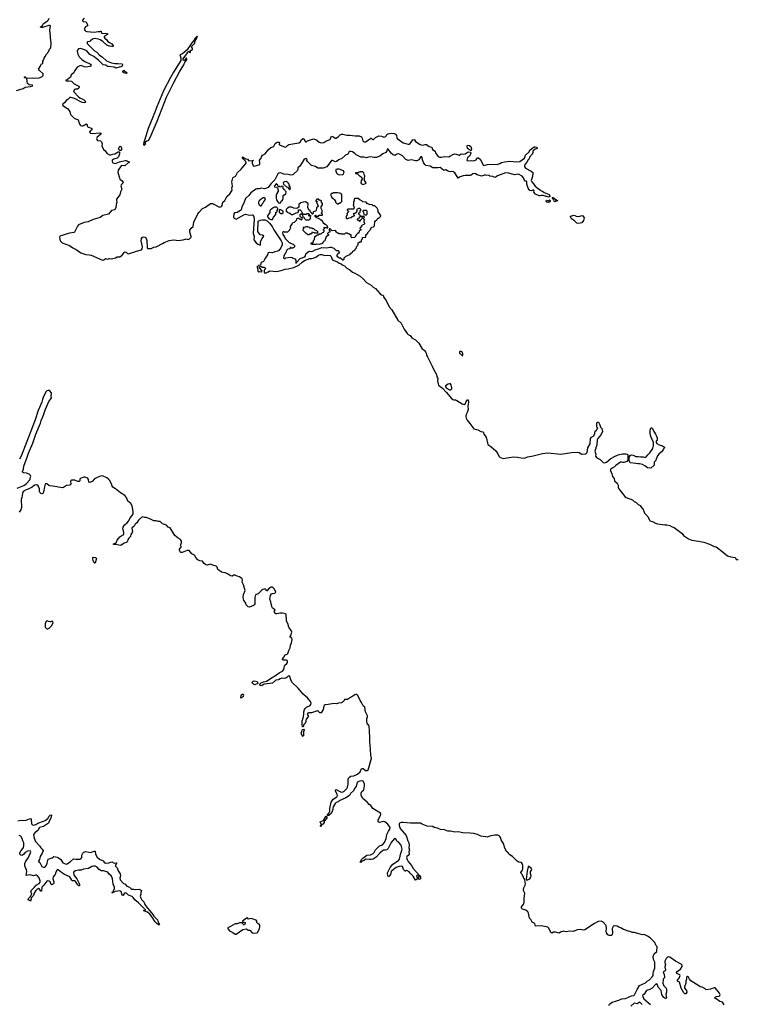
# Model space of a CAD drawing. Extents: x 2710666 to 2828562, y 857017 to 964538.
# Tile 76 of 138: x 2749575 to 2764137, y 883657 to 903647. Entities that reach past the tile are written whole.
import ezdxf

# ---------------------------------------------------------------- set-up
doc = ezdxf.new("R2010")
doc.units = 0

msp = doc.modelspace()

# ---------------------------------------------------------------- linework, layer by layer
at = {"layer": '0CON05XD'}
for points in [[(2749509, 902211), (2749645, 902252), (2749685, 902274), (2749795, 902289), (2749840, 902305), (2749836, 902316), (2749766, 902326), (2749734, 902354), (2749726, 902376), (2749728, 902415), (2749717, 902447), (2749710, 902460), (2749680, 902465), (2749670, 902475), (2749670, 902485), (2749687, 902485), (2749702, 902475), (2749710, 902460), (2749825, 902466), (2749885, 902459), (2749967, 902467), (2750025, 902487), (2750050, 902515), (2750049, 902545), (2749977, 902615), (2749959, 902645), (2750003, 902715), (2750010, 902745), (2750045, 902760), (2750042, 902805), (2750060, 902825), (2750073, 902867), (2750095, 902898), (2750116, 902945), (2750143, 902975), (2750154, 902996), (2750168, 903005), (2750183, 903047), (2750209, 903075), (2750211, 903169), (2750200, 903285), (2750202, 903315), (2750185, 903435), (2750199, 903525), (2750185, 903531), (2750165, 903529), (2750035, 903488), (2750015, 903486), (2749996, 903496), (2749996, 903505), (2750035, 903532), (2750061, 903569), (2750133, 903615), (2750159, 903645), (2750173, 903675)], [(2750885, 903681), (2750849, 903635), (2750849, 903625), (2750863, 903613), (2750923, 903603), (2750935, 903569), (2750954, 903545), (2750956, 903535), (2750948, 903522), (2750909, 903501), (2750894, 903485), (2750885, 903455), (2750903, 903423), (2750935, 903407), (2751085, 903391), (2751165, 903406), (2751204, 903406), (2751214, 903416), (2751225, 903416), (2751231, 903405), (2751230, 903385), (2751251, 903371), (2751275, 903367), (2751315, 903375), (2751355, 903368), (2751363, 903355), (2751358, 903345), (2751295, 903314), (2751288, 903305), (2751289, 903295), (2751301, 903275), (2751345, 903235), (2751364, 903204), (2751395, 903184), (2751447, 903157), (2751477, 903115), (2751468, 903105), (2751445, 903100), (2751395, 903109), (2751345, 903128), (2751260, 903205), (2751205, 903238), (2751175, 903249), (2751085, 903262), (2751053, 903255), (2751014, 903215), (2750996, 903205), (2750951, 903199), (2750941, 903185), (2750944, 903165), (2751093, 903013), (2751140, 902985), (2751194, 902924), (2751250, 902890), (2751337, 902815), (2751435, 902772), (2751505, 902761), (2751565, 902761), (2751651, 902751), (2751658, 902735), (2751651, 902705), (2751635, 902693), (2751595, 902686), (2751525, 902665), (2751491, 902685), (2751374, 902694), (2751355, 902700), (2751325, 902725), (2751272, 902732), (2751178, 902818), (2751078, 902898), (2751001, 902941), (2750937, 903017), (2750855, 903052), (2750805, 903060), (2750765, 903053), (2750746, 903025), (2750742, 903005), (2750752, 902945), (2750782, 902892), (2750842, 902832), (2750895, 902799), (2751015, 902745), (2751026, 902725), (2751013, 902705), (2750995, 902694), (2750925, 902683), (2750880, 902690), (2750824, 902714)], [(2752105, 901100), (2752120, 901115), (2752127, 901133), (2752130, 901165), (2752152, 901188), (2752185, 901192), (2752195, 901202), (2752245, 901302), (2752365, 901587), (2752557, 902073), (2752701, 902375), (2752817, 902587), (2752905, 902728), (2752928, 902782), (2752966, 902835), (2752967, 902847), (2752955, 902870), (2752948, 902852), (2752915, 902820), (2752893, 902823), (2752895, 902850), (2752925, 902900), (2752967, 902953), (2752985, 902990), (2752995, 903000), (2753005, 903000), (2753025, 902980), (2753035, 902980), (2753040, 902985), (2753042, 903028), (2753065, 903030), (2753080, 903045), (2753082, 903072), (2753063, 903093), (2753062, 903105), (2753115, 903160), (2753130, 903165), (2753128, 903202), (2753170, 903275), (2753172, 903288), (2753180, 903295), (2753175, 903310), (2753135, 903272), (2753106, 903224), (2753065, 903180), (2752973, 903037), (2752878, 902952), (2752822, 902935), (2752846, 902876), (2752842, 902818), (2752699, 902581), (2752634, 902475), (2752496, 902205), (2752355, 901881), (2752318, 901772), (2752295, 901725), (2752279, 901665), (2752184, 901435), (2752109, 901191), (2752094, 901165), (2752090, 901105), (2752105, 901100)], [(2750824, 902714), (2750795, 902710), (2750743, 902685), (2750696, 902615), (2750676, 902565), (2750621, 902525), (2750609, 902481), (2750563, 902447), (2750502, 902415), (2750526, 902406), (2750575, 902408), (2750627, 902397), (2750683, 902343), (2750776, 902295), (2750784, 902275), (2750774, 902255), (2750745, 902238), (2750705, 902237), (2750685, 902229), (2750669, 902205), (2750671, 902185), (2750765, 902082), (2750795, 902060), (2750845, 902042), (2750888, 902015), (2750896, 902006), (2750907, 901965), (2750885, 901957), (2750845, 901966), (2750686, 902045), (2750615, 902068), (2750595, 902064), (2750555, 902025), (2750515, 902007), (2750494, 901965), (2750449, 901935), (2750444, 901915), (2750447, 901905), (2750547, 901847), (2750589, 901785), (2750609, 901725), (2750679, 901649), (2750705, 901632), (2750745, 901622), (2750762, 901612), (2750779, 901549), (2750812, 901502), (2750835, 901490), (2750855, 901490), (2750886, 901504), (2750915, 901528), (2750925, 901530), (2750934, 901524), (2750951, 901481), (2750964, 901465), (2751015, 901451), (2751036, 901435), (2751036, 901414), (2751004, 901385), (2750994, 901365), (2750998, 901355), (2751013, 901345), (2751045, 901339), (2751199, 901349), (2751221, 901341), (2751223, 901325), (2751216, 901314), (2751146, 901265), (2751132, 901235), (2751138, 901215), (2751155, 901195), (2751215, 901187), (2751238, 901168), (2751246, 901125), (2751244, 901084), (2751274, 901015), (2751303, 900993), (2751349, 900929), (2751395, 900905), (2751425, 900900), (2751455, 900916), (2751505, 900922), (2751575, 900967), (2751597, 900967), (2751601, 900955), (2751599, 900925), (2751579, 900865), (2751552, 900838), (2751485, 900816), (2751454, 900795), (2751449, 900765), (2751465, 900742), (2751515, 900730), (2751535, 900733), (2751602, 900758), (2751715, 900789), (2751737, 900787), (2751800, 900755), (2751775, 900742), (2751714, 900686), (2751695, 900681), (2751665, 900688), (2751635, 900677), (2751575, 900595), (2751565, 900545), (2751597, 900435), (2751610, 900410), (2751654, 900374), (2751672, 900345), (2751671, 900325), (2751636, 900294), (2751626, 900275), (2751645, 900205), (2751621, 900155), (2751609, 900091), (2751538, 900005), (2751538, 899985), (2751549, 899945), (2751530, 899895), (2751523, 899837), (2751505, 899790), (2751438, 899772), (2751375, 899702), (2751265, 899673), (2751205, 899630), (2751065, 899589), (2750965, 899542), (2750882, 899528), (2750767, 899483), (2750745, 899458), (2750685, 899334), (2750673, 899327), (2750587, 899313), (2750391, 899255), (2750384, 899226), (2750395, 899155), (2750435, 899115), (2750586, 899066), (2750655, 899014), (2750722, 898982), (2750815, 898913), (2750915, 898878), (2750984, 898874), (2751025, 898865), (2751255, 898764), (2751285, 898770), (2751315, 898798), (2751355, 898784), (2751395, 898798), (2751435, 898791), (2751516, 898814), (2751555, 898831), (2751585, 898830), (2751605, 898835), (2751653, 898865), (2751702, 898928), (2751715, 898934), (2751736, 898926), (2751765, 898900), (2751785, 898893), (2751843, 898917), (2751893, 898927), (2751942, 898948), (2752045, 898976), (2752060, 898995), (2752064, 899035), (2752043, 899155), (2752047, 899203), (2752063, 899227), (2752083, 899237), (2752120, 899230), (2752143, 899203), (2752154, 899165), (2752164, 899016), (2752167, 899005), (2752179, 898999), (2752245, 899004), (2752294, 899026), (2752345, 899034), (2752387, 899053), (2752445, 899092), (2752475, 899103), (2752505, 899124), (2752605, 899165), (2752695, 899177), (2752805, 899162), (2752835, 899174), (2752889, 899175), (2752955, 899198), (2752993, 899183), (2753021, 899195), (2753052, 899235), (2753053, 899245), (2753024, 899334), (2753028, 899375), (2753055, 899415), (2753095, 899450), (2753107, 899535), (2753193, 899707), (2753215, 899741), (2753285, 899815), (2753347, 899843), (2753445, 899915), (2753485, 899914), (2753615, 899845), (2753635, 899843), (2753668, 899852), (2753686, 899875), (2753694, 899945), (2753735, 899974), (2753755, 900014), (2753785, 900065), (2753838, 900112), (2753883, 900185), (2753879, 900225), (2753895, 900275), (2753878, 900355), (2753899, 900435), (2753911, 900449), (2753945, 900462), (2753963, 900477), (2753997, 900543), (2754071, 900615), (2754168, 900735), (2754166, 900766), (2754109, 900825), (2754094, 900845), (2754095, 900860), (2754165, 900824), (2754195, 900818), (2754225, 900784), (2754294, 900786), (2754320, 900795), (2754310, 900790), (2754294, 900766), (2754290, 900735), (2754315, 900684), (2754335, 900670), (2754429, 900701), (2754445, 900713), (2754448, 900748), (2754438, 900795), (2754474, 900835), (2754484, 900864), (2754505, 900898), (2754558, 900925), (2754615, 901004), (2754669, 901051), (2754714, 901066), (2754735, 901081), (2754762, 901135), (2754785, 901152), (2754805, 901159), (2754835, 901162), (2754846, 901156), (2754840, 901115), (2754848, 901108), (2754965, 901060), (2754983, 901067), (2755017, 901103), (2755035, 901112), (2755242, 901148), (2755270, 901170), (2755295, 901214), (2755325, 901234), (2755342, 901222), (2755375, 901167), (2755395, 901169), (2755418, 901185), (2755535, 901229), (2755595, 901211), (2755655, 901161), (2755695, 901148), (2755745, 901152), (2755785, 901181), (2755868, 901212), (2755882, 901225), (2755895, 901270), (2755905, 901280), (2755945, 901267), (2755975, 901241), (2755995, 901240), (2756043, 901275), (2756075, 901311), (2756105, 901320), (2756135, 901321), (2756215, 901300), (2756275, 901305), (2756385, 901288), (2756465, 901289), (2756508, 901268), (2756522, 901245), (2756540, 901185), (2756555, 901170), (2756576, 901164), (2756595, 901170), (2756685, 901230), (2756695, 901242), (2756705, 901243), (2756735, 901218), (2756755, 901218), (2756795, 901254), (2756865, 901292), (2756920, 901280), (2756965, 901263), (2757005, 901278), (2757026, 901315), (2757045, 901331), (2757115, 901343), (2757175, 901336), (2757201, 901321), (2757221, 901295), (2757226, 901255), (2757236, 901236), (2757328, 901165), (2757355, 901148), (2757455, 901122), (2757475, 901122), (2757496, 901135), (2757555, 901209), (2757575, 901213), (2757585, 901208), (2757604, 901174), (2757704, 901114), (2757755, 901100), (2757805, 901114), (2757831, 901111), (2757885, 901072), (2757938, 901058), (2757953, 901013), (2758008, 900978), (2758010, 900945), (2758019, 900929), (2758068, 900868), (2758094, 900854), (2758135, 900855), (2758205, 900870), (2758285, 900865), (2758320, 900880), (2758365, 900912), (2758405, 900924), (2758435, 900920), (2758475, 900900), (2758495, 900899), (2758535, 900922), (2758585, 900918), (2758616, 900924), (2758677, 900967), (2758725, 900960), (2758728, 900935), (2758720, 900915), (2758701, 900875), (2758671, 900849), (2758654, 900825), (2758651, 900795), (2758663, 900783), (2758745, 900789), (2758785, 900782), (2758804, 900786), (2758837, 900805), (2758865, 900841), (2758885, 900843), (2758925, 900810), (2758975, 900707), (2758995, 900689), (2759065, 900707), (2759205, 900711), (2759265, 900707), (2759320, 900730), (2759355, 900751), (2759415, 900764), (2759474, 900766), (2759517, 900777), (2759665, 900762), (2759725, 900769), (2759817, 900833), (2759840, 900895), (2759903, 900957), (2759935, 901004), (2760015, 901063), (2760035, 901066), (2760066, 901056), (2760078, 901045), (2760078, 901032), (2760035, 901020), (2759990, 900975), (2759990, 900945), (2759980, 900935), (2759978, 900922), (2759920, 900855), (2759916, 900825), (2759890, 900800), (2759865, 900757), (2759829, 900711), (2759819, 900685), (2759821, 900665), (2759836, 900636), (2759955, 900573), (2759986, 900545), (2759990, 900535), (2759982, 900465), (2759954, 900385), (2759965, 900355), (2760003, 900315), (2760034, 900264), (2760101, 900211), (2760133, 900195), (2760155, 900173), (2760185, 900164), (2760215, 900141), (2760318, 900098), (2760332, 900065), (2760330, 900055), (2760315, 900042), (2760247, 900067), (2760235, 900062), (2760195, 900078), (2760165, 900077), (2760135, 900068), (2760115, 900070), (2760042, 900105), (2760009, 900145), (2760014, 900175), (2760006, 900186), (2759985, 900186), (2759958, 900172), (2759925, 900181), (2759895, 900224), (2759868, 900305), (2759865, 900360), (2759855, 900368), (2759825, 900370), (2759800, 900435), (2759773, 900473), (2759695, 900510), (2759615, 900496), (2759502, 900532), (2759435, 900536), (2759273, 900477), (2759245, 900454), (2759216, 900446), (2759173, 900463), (2759118, 900468), (2759096, 900486), (2759035, 900493), (2759005, 900490), (2758945, 900468), (2758855, 900500), (2758825, 900521), (2758798, 900522), (2758768, 900515), (2758738, 900492), (2758715, 900486), (2758617, 900487), (2758575, 900480), (2758510, 900455), (2758475, 900430), (2758452, 900462), (2758402, 900535), (2758365, 900564), (2758315, 900560), (2758285, 900564), (2758255, 900577), (2758225, 900601), (2758215, 900602), (2758185, 900588), (2758175, 900590), (2758105, 900646), (2758065, 900640), (2757955, 900639), (2757905, 900673), (2757815, 900690), (2757795, 900707), (2757769, 900749), (2757750, 900805), (2757745, 900847), (2757732, 900862), (2757717, 900863), (2757705, 900856), (2757674, 900805), (2757635, 900784), (2757605, 900782), (2757525, 900801), (2757455, 900791), (2757411, 900811), (2757346, 900886), (2757265, 900922), (2757225, 900920), (2757195, 900889), (2757155, 900901), (2757120, 900930), (2757045, 901022), (2757035, 901020), (2757031, 901009)], [(2751735, 902555), (2751705, 902561), (2751682, 902575), (2751669, 902595), (2751674, 902615), (2751695, 902614), (2751744, 902575), (2751753, 902565), (2751735, 902555)], [(2751605, 900988), (2751578, 901018), (2751591, 901059), (2751615, 901079), (2751634, 901065), (2751644, 901035), (2751641, 901015), (2751625, 900994), (2751605, 900988)], [(2757031, 901009), (2757026, 900985), (2757007, 900953), (2756945, 900927), (2756882, 900875), (2756845, 900865), (2756815, 900850), (2756765, 900846), (2756685, 900862), (2756655, 900858), (2756615, 900840), (2756565, 900854), (2756495, 900859), (2756405, 900905), (2756375, 900931), (2756325, 900962), (2756295, 900971), (2756275, 900968), (2756253, 900955), (2756235, 900919), (2756185, 900895), (2756115, 900832), (2756054, 900805), (2756005, 900765), (2755985, 900761), (2755919, 900789), (2755902, 900788), (2755805, 900657), (2755735, 900634), (2755624, 900634), (2755575, 900665), (2755499, 900689), (2755412, 900765), (2755402, 900785), (2755407, 900815), (2755398, 900825), (2755385, 900829), (2755365, 900822), (2755341, 900805), (2755258, 900672), (2755221, 900639), (2755218, 900605), (2755209, 900585), (2755115, 900496), (2755075, 900488), (2755025, 900505), (2754935, 900511), (2754875, 900536), (2754835, 900533), (2754813, 900515), (2754755, 900395), (2754673, 900317), (2754615, 900242), (2754585, 900224), (2754547, 900213), (2754475, 900230), (2754435, 900216), (2754385, 900215), (2754365, 900204), (2754265, 900129), (2754223, 900075), (2754155, 900015), (2754122, 899925), (2754082, 899845), (2754068, 899785), (2754055, 899771), (2753985, 899732), (2753931, 899725), (2753922, 899708), (2753916, 899645), (2753920, 899625), (2753929, 899615), (2753965, 899599), (2754120, 899685), (2754155, 899697), (2754235, 899680), (2754295, 899688), (2754315, 899680), (2754328, 899648), (2754334, 899595), (2754314, 899305), (2754332, 899245), (2754329, 899175), (2754370, 899120), (2754405, 899093), (2754440, 899075), (2754458, 899072), (2754462, 899085), (2754458, 899125), (2754468, 899155), (2754492, 899205), (2754530, 899255), (2754505, 899272), (2754455, 899282), (2754408, 899345), (2754417, 899555), (2754454, 899575), (2754495, 899587), (2754555, 899585), (2754605, 899554), (2754643, 899515), (2754696, 899446), (2754731, 899381), (2754884, 899155), (2754901, 899115), (2754899, 899075), (2754871, 899015), (2754835, 898962), (2754815, 898948), (2754755, 898935), (2754705, 898916), (2754635, 898920), (2754618, 898915), (2754602, 898875), (2754549, 898791), (2754520, 898740), (2754477, 898715), (2754462, 898668), (2754455, 898660), (2754423, 898657), (2754390, 898625), (2754398, 898615), (2754404, 898544), (2754425, 898530), (2754445, 898533), (2754475, 898527), (2754492, 898535), (2754490, 898555), (2754470, 898565), (2754470, 898585), (2754442, 898605), (2754443, 898627), (2754452, 898638), (2754465, 898640), (2754505, 898620), (2754535, 898623), (2754555, 898612), (2754570, 898595), (2754543, 898567), (2754533, 898545), (2754533, 898525), (2754545, 898510), (2754565, 898503), (2754616, 898525), (2754652, 898548), (2754785, 898534), (2754883, 898557), (2754965, 898584), (2755025, 898588), (2755135, 898613), (2755236, 898664), (2755304, 898725), (2755355, 898758), (2755464, 898796), (2755505, 898797), (2755532, 898808), (2755585, 898824), (2755635, 898867), (2755675, 898881), (2755705, 898880), (2755765, 898861), (2755825, 898869), (2755875, 898860), (2755898, 898838), (2755908, 898795), (2755929, 898765), (2756025, 898728), (2756055, 898707), (2756095, 898693), (2756135, 898662), (2756165, 898652), (2756214, 898604), (2756275, 898570), (2756325, 898520), (2756375, 898504), (2756485, 898438), (2756547, 898387), (2756615, 898314), (2756706, 898256), (2756746, 898216), (2756795, 898190), (2756891, 898081), (2756915, 898064), (2756948, 898055), (2756962, 898005), (2757014, 897945), (2757071, 897815), (2757127, 897755), (2757249, 897549), (2757315, 897485), (2757374, 897365), (2757410, 897320), (2757436, 897275), (2757456, 897256), (2757496, 897236), (2757535, 897185), (2757606, 897146), (2757671, 897081), (2757745, 896965), (2757780, 896940), (2757807, 896907), (2757824, 896875), (2757833, 896833), (2757851, 896805), (2757915, 896668), (2757948, 896615), (2757973, 896555), (2758032, 896442), (2758042, 896395), (2758060, 896360), (2758056, 896315), (2758064, 896255), (2758075, 896230), (2758154, 896165), (2758228, 896088), (2758341, 895951), (2758363, 895933), (2758385, 895927), (2758415, 895929), (2758448, 895918), (2758555, 895849), (2758595, 895836), (2758615, 895844), (2758636, 895895), (2758665, 895928), (2758675, 895930), (2758681, 895885), (2758671, 895801), (2758674, 895734), (2758655, 895674), (2758635, 895634), (2758630, 895595), (2758636, 895555), (2758656, 895515), (2758712, 895452), (2758792, 895342), (2758873, 895323), (2758935, 895289), (2758971, 895281), (2758985, 895268), (2758996, 895235), (2759043, 895173), (2759077, 895025), (2759095, 895006), (2759135, 894983), (2759235, 894895), (2759276, 894836), (2759297, 894787), (2759315, 894765), (2759385, 894735), (2759505, 894758), (2759595, 894769), (2759675, 894767), (2759752, 894752), (2759815, 894748), (2759885, 894772), (2759995, 894791), (2760185, 894838), (2760295, 894850), (2760553, 894827), (2760775, 894862), (2760895, 894869), (2760931, 894861), (2760985, 894827), (2761055, 894835), (2761074, 894845), (2761087, 894863), (2761105, 894952), (2761150, 895035), (2761161, 895141), (2761175, 895172), (2761222, 895198), (2761248, 895245), (2761254, 895296), (2761279, 895315), (2761291, 895339), (2761308, 895345), (2761308, 895355), (2761286, 895375), (2761289, 895461), (2761301, 895479), (2761318, 895478), (2761347, 895425), (2761360, 895375), (2761390, 895345), (2761402, 895285), (2761376, 895225), (2761305, 895145), (2761293, 895117), (2761288, 895015), (2761248, 894885), (2761266, 894826), (2761259, 894785), (2761288, 894755), (2761357, 894717), (2761415, 894659), (2761445, 894650), (2761481, 894665), (2761571, 894739), (2761645, 894780), (2761719, 894811), (2761805, 894836), (2761875, 894835), (2761899, 894829), (2761915, 894805), (2761913, 894705), (2761895, 894678), (2761835, 894657), (2761815, 894655), (2761785, 894665), (2761765, 894664), (2761673, 894597), (2761645, 894568), (2761595, 894540), (2761566, 894515), (2761560, 894505), (2761562, 894495), (2761592, 894425), (2761603, 894375), (2761636, 894335), (2761648, 894285), (2761697, 894237), (2761721, 894195), (2761721, 894155), (2761735, 894121), (2761855, 893968), (2761884, 893944), (2762007, 893897), (2762045, 893862), (2762085, 893848), (2762109, 893819), (2762125, 893803), (2762165, 893787), (2762195, 893745), (2762221, 893725), (2762255, 893630), (2762318, 893558), (2762365, 893471), (2762416, 893456), (2762475, 893426), (2762515, 893414), (2762663, 893393), (2762705, 893392), (2762769, 893379), (2762815, 893351), (2762857, 893337), (2762910, 893300), (2763015, 893215), (2763043, 893173), (2763145, 893106), (2763215, 893078), (2763352, 893062), (2763455, 893038), (2763575, 892999), (2763665, 892955), (2763705, 892945), (2763765, 892904), (2763795, 892875), (2763825, 892860), (2763861, 892821), (2763935, 892764), (2764005, 892744), (2764090, 892730), (2764100, 892720), (2764115, 892690), (2764155, 892691)], [(2758725, 900988), (2758665, 901032), (2758658, 901085), (2758665, 901100), (2758705, 901094), (2758728, 901075), (2758741, 901025), (2758735, 900990), (2758725, 900988)], [(2756055, 900498), (2756135, 900502), (2756148, 900512), (2756150, 900535), (2756160, 900545), (2756145, 900580), (2756055, 900612), (2756015, 900612), (2755992, 900605), (2755988, 900585), (2755992, 900565), (2756020, 900515), (2756055, 900498)], [(2756545, 900303), (2756595, 900318), (2756608, 900335), (2756572, 900385), (2756570, 900455), (2756578, 900462), (2756580, 900475), (2756570, 900485), (2756560, 900535), (2756535, 900560), (2756485, 900560), (2756478, 900552), (2756455, 900550), (2756445, 900540), (2756392, 900538), (2756392, 900522), (2756428, 900518), (2756475, 900470), (2756485, 900470), (2756498, 900458), (2756528, 900418), (2756505, 900380), (2756497, 900335), (2756510, 900315), (2756545, 900303)], [(2755065, 900200), (2755070, 900225), (2755062, 900232), (2755060, 900255), (2755040, 900285), (2755040, 900305), (2755020, 900325), (2755020, 900335), (2754985, 900360), (2754942, 900358), (2754920, 900335), (2754930, 900305), (2754992, 900252), (2755008, 900248), (2755052, 900202), (2755065, 900200)], [(2754845, 899922), (2754865, 899930), (2754880, 899965), (2754905, 899980), (2754918, 900015), (2754920, 900075), (2754932, 900088), (2754948, 900092), (2754978, 900112), (2754980, 900155), (2754962, 900172), (2754958, 900188), (2754948, 900198), (2754932, 900202), (2754922, 900212), (2754920, 900255), (2754908, 900268), (2754882, 900258), (2754875, 900250), (2754862, 900252), (2754855, 900260), (2754842, 900258), (2754835, 900250), (2754822, 900262), (2754810, 900295), (2754795, 900300), (2754785, 900318), (2754765, 900300), (2754758, 900282), (2754742, 900275), (2754740, 900265), (2754745, 900252), (2754788, 900248), (2754808, 900228), (2754820, 900195), (2754820, 900165), (2754800, 900135), (2754798, 900112), (2754780, 900095), (2754778, 900025), (2754783, 899993), (2754803, 899953), (2754825, 899930), (2754845, 899922)], [(2754465, 899867), (2754485, 899872), (2754495, 899908), (2754514, 899926), (2754526, 899954), (2754560, 899995), (2754558, 900015), (2754535, 900032), (2754515, 900033), (2754474, 900005), (2754435, 899972), (2754418, 899945), (2754420, 899915), (2754435, 899890), (2754465, 899867)], [(2755185, 898702), (2755192, 898718), (2755264, 898796), (2755360, 898835), (2755372, 898855), (2755380, 898895), (2755435, 898940), (2755455, 898948), (2755505, 898943), (2755525, 898948), (2755573, 898977), (2755640, 898995), (2755705, 899022), (2755805, 899012), (2755865, 899028), (2755895, 899028), (2755948, 899008), (2755995, 898960), (2756038, 898958), (2756050, 898945), (2756050, 898925), (2756058, 898918), (2756060, 898905), (2756035, 898900), (2756025, 898890), (2756012, 898865), (2756012, 898845), (2756065, 898812), (2756085, 898810), (2756135, 898770), (2756145, 898770), (2756157, 898783), (2756160, 898815), (2756172, 898828), (2756185, 898830), (2756203, 898847), (2756285, 898890), (2756290, 898905), (2756305, 898910), (2756325, 898930), (2756335, 898950), (2756365, 898960), (2756380, 898975), (2756380, 898985), (2756410, 899015), (2756410, 899035), (2756418, 899042), (2756422, 899058), (2756440, 899075), (2756442, 899118), (2756475, 899140), (2756505, 899140), (2756510, 899145), (2756510, 899175), (2756530, 899195), (2756532, 899228), (2756598, 899232), (2756602, 899278), (2756638, 899312), (2756642, 899328), (2756700, 899395), (2756702, 899408), (2756710, 899415), (2756712, 899438), (2756757, 899443), (2756777, 899463), (2756782, 899558), (2756812, 899578), (2756825, 899580), (2756832, 899598), (2756852, 899618), (2756865, 899620), (2756900, 899655), (2756892, 899692), (2756878, 899715), (2756850, 899745), (2756847, 899777), (2756828, 899818), (2756778, 899868), (2756745, 899870), (2756725, 899890), (2756675, 899892), (2756655, 899900), (2756645, 899910), (2756635, 899910), (2756605, 899940), (2756535, 899950), (2756515, 899970), (2756485, 899980), (2756445, 900020), (2756375, 900020), (2756360, 900005), (2756360, 899965), (2756350, 899955), (2756350, 899895), (2756340, 899885), (2756357, 899857), (2756360, 899825), (2756345, 899800), (2756235, 899800), (2756222, 899788), (2756220, 899775), (2756238, 899768), (2756248, 899758), (2756250, 899745), (2756210, 899715), (2756220, 899705), (2756220, 899685), (2756200, 899655), (2756200, 899615), (2756205, 899610), (2756235, 899610), (2756263, 899627), (2756308, 899632), (2756315, 899650), (2756335, 899650), (2756345, 899660), (2756368, 899662), (2756370, 899675), (2756352, 899692), (2756350, 899705), (2756365, 899720), (2756385, 899720), (2756392, 899728), (2756408, 899732), (2756412, 899748), (2756420, 899755), (2756420, 899775), (2756412, 899788), (2756432, 899808), (2756448, 899812), (2756455, 899820), (2756468, 899818), (2756488, 899798), (2756490, 899775), (2756480, 899765), (2756480, 899735), (2756468, 899722), (2756452, 899718), (2756450, 899705), (2756500, 899655), (2756482, 899648), (2756462, 899628), (2756458, 899612), (2756448, 899602), (2756422, 899598), (2756420, 899585), (2756448, 899578), (2756465, 899560), (2756488, 899562), (2756492, 899578), (2756530, 899615), (2756528, 899628), (2756510, 899645), (2756512, 899658), (2756548, 899658), (2756570, 899635), (2756550, 899615), (2756552, 899602), (2756570, 899585), (2756568, 899572), (2756560, 899565), (2756560, 899535), (2756570, 899525), (2756570, 899505), (2756558, 899492), (2756522, 899478), (2756510, 899465), (2756508, 899442), (2756482, 899418), (2756480, 899405), (2756498, 899388), (2756500, 899375), (2756475, 899370), (2756462, 899358), (2756458, 899312), (2756435, 899310), (2756412, 899288), (2756408, 899272), (2756392, 899258), (2756388, 899242), (2756368, 899222), (2756315, 899220), (2756300, 899235), (2756298, 899278), (2756282, 899282), (2756255, 899300), (2756235, 899300), (2756225, 899310), (2756185, 899310), (2756165, 899290), (2756115, 899290), (2756095, 899300), (2756055, 899300), (2756045, 899310), (2756022, 899312), (2756002, 899332), (2755985, 899370), (2755918, 899362), (2755875, 899400), (2755862, 899398), (2755852, 899388), (2755852, 899372), (2755870, 899355), (2755870, 899335), (2755842, 899328), (2755822, 899308), (2755822, 899302), (2755840, 899285), (2755840, 899275), (2755792, 899238), (2755790, 899215), (2755773, 899187), (2755770, 899155), (2755743, 899147), (2755730, 899135), (2755718, 899102), (2755655, 899082), (2755595, 899090), (2755585, 899080), (2755515, 899080), (2755508, 899088), (2755492, 899092), (2755492, 899118), (2755525, 899120), (2755540, 899135), (2755540, 899165), (2755560, 899185), (2755562, 899248), (2755615, 899280), (2755638, 899282), (2755655, 899300), (2755695, 899300), (2755722, 899328), (2755738, 899332), (2755750, 899345), (2755750, 899365), (2755742, 899372), (2755740, 899385), (2755760, 899405), (2755758, 899418), (2755750, 899425), (2755752, 899438), (2755765, 899430), (2755795, 899430), (2755805, 899420), (2755828, 899422), (2755830, 899435), (2755822, 899442), (2755818, 899458), (2755788, 899488), (2755772, 899492), (2755742, 899512), (2755738, 899528), (2755732, 899532), (2755728, 899548), (2755708, 899578), (2755685, 899580), (2755668, 899598), (2755592, 899632), (2755560, 899665), (2755575, 899680), (2755595, 899660), (2755635, 899660), (2755655, 899680), (2755715, 899680), (2755720, 899685), (2755718, 899698), (2755700, 899715), (2755702, 899728), (2755710, 899735), (2755710, 899775), (2755690, 899815), (2755690, 899855), (2755720, 899885), (2755717, 899917), (2755700, 899945), (2755698, 899968), (2755682, 899972), (2755675, 899980), (2755652, 899982), (2755635, 900000), (2755605, 900000), (2755582, 899978), (2755582, 899962), (2755610, 899955), (2755600, 899925), (2755610, 899915), (2755630, 899855), (2755600, 899825), (2755590, 899775), (2755575, 899760), (2755530, 899745), (2755528, 899732), (2755520, 899725), (2755530, 899715), (2755525, 899700), (2755512, 899702), (2755502, 899712), (2755498, 899728), (2755472, 899752), (2755470, 899765), (2755445, 899790), (2755423, 899833), (2755430, 899915), (2755375, 899948), (2755327, 899943), (2755283, 899927), (2755242, 899898), (2755237, 899843), (2755198, 899812), (2755135, 899820), (2755125, 899830), (2755095, 899840), (2755045, 899840), (2755007, 899823), (2754980, 899795), (2754980, 899755), (2754985, 899750), (2754995, 899750), (2755015, 899730), (2755057, 899717), (2755093, 899693), (2755117, 899693), (2755183, 899727), (2755218, 899732), (2755230, 899745), (2755232, 899788), (2755265, 899790), (2755288, 899768), (2755312, 899712), (2755328, 899708), (2755335, 899700), (2755395, 899700), (2755405, 899710), (2755435, 899710), (2755448, 899698), (2755450, 899685), (2755432, 899678), (2755432, 899672), (2755445, 899660), (2755465, 899680), (2755480, 899665), (2755478, 899652), (2755470, 899645), (2755470, 899615), (2755478, 899602), (2755462, 899598), (2755445, 899580), (2755385, 899580), (2755352, 899612), (2755348, 899628), (2755332, 899632), (2755328, 899648), (2755320, 899655), (2755318, 899678), (2755295, 899700), (2755272, 899698), (2755260, 899685), (2755260, 899655), (2755272, 899642), (2755288, 899638), (2755298, 899628), (2755298, 899592), (2755285, 899580), (2755278, 899588), (2755265, 899590), (2755245, 899610), (2755202, 899608), (2755190, 899595), (2755188, 899572), (2755145, 899530), (2755115, 899520), (2755100, 899505), (2755100, 899495), (2755070, 899465), (2755062, 899445), (2755068, 899415), (2755062, 899398), (2755050, 899385), (2755050, 899375), (2755008, 899332), (2754945, 899330), (2754938, 899338), (2754925, 899340), (2754910, 899325), (2754912, 899285), (2754947, 899237), (2754960, 899205), (2755042, 899122), (2755065, 899120), (2755072, 899112), (2755125, 899090), (2755150, 899065), (2755150, 899035), (2755135, 899020), (2755122, 899018), (2755115, 899010), (2755085, 899010), (2755075, 899020), (2755060, 899020), (2755060, 899005), (2755048, 898992), (2755015, 898990), (2755002, 898978), (2754988, 898962), (2754972, 898915), (2754952, 898895), (2754932, 898845), (2754930, 898815), (2754945, 898800), (2754965, 898800), (2754975, 898810), (2755075, 898828), (2755107, 898817), (2755123, 898803), (2755155, 898790), (2755180, 898765), (2755180, 898705), (2755185, 898702)], [(2756035, 899910), (2756065, 899930), (2756088, 899932), (2756110, 899955), (2756110, 900095), (2756072, 900122), (2756025, 900132), (2755935, 900130), (2755925, 900120), (2755905, 900120), (2755890, 900105), (2755890, 900075), (2755898, 900068), (2755910, 900035), (2755935, 900020), (2755956, 899996), (2755980, 899965), (2755985, 899940), (2756015, 899910), (2756035, 899910)], [(2760315, 899933), (2760273, 899945), (2760261, 899965), (2760265, 899982), (2760305, 899972), (2760325, 899988), (2760338, 899978), (2760340, 899955), (2760315, 899933)], [(2760435, 899950), (2760420, 899965), (2760415, 899990), (2760390, 900015), (2760383, 900037), (2760395, 900038), (2760420, 900025), (2760437, 900007), (2760490, 899975), (2760480, 899965), (2760455, 899962), (2760435, 899950)], [(2754675, 899588), (2754705, 899590), (2754723, 899637), (2754770, 899695), (2754772, 899738), (2754788, 899742), (2754800, 899755), (2754800, 899785), (2754810, 899795), (2754810, 899815), (2754785, 899840), (2754745, 899840), (2754715, 899830), (2754685, 899800), (2754675, 899800), (2754662, 899788), (2754650, 899775), (2754650, 899735), (2754602, 899665), (2754602, 899645), (2754635, 899607), (2754675, 899588)], [(2754905, 899710), (2754920, 899725), (2754918, 899758), (2754875, 899790), (2754842, 899788), (2754842, 899742), (2754872, 899712), (2754905, 899710)], [(2756605, 899680), (2756575, 899680), (2756562, 899692), (2756560, 899735), (2756540, 899755), (2756542, 899768), (2756552, 899778), (2756605, 899780), (2756618, 899768), (2756620, 899695), (2756605, 899680)], [(2760905, 899510), (2760882, 899515), (2760836, 899566), (2760769, 899605), (2760749, 899645), (2760751, 899659), (2760825, 899676), (2760865, 899661), (2760924, 899654), (2760985, 899669), (2761005, 899664), (2761032, 899625), (2761019, 899571), (2760985, 899526), (2760945, 899515), (2760905, 899510)], [(2755445, 899280), (2755415, 899280), (2755410, 899295), (2755390, 899305), (2755330, 899365), (2755328, 899378), (2755320, 899385), (2755340, 899405), (2755338, 899418), (2755330, 899425), (2755342, 899438), (2755375, 899440), (2755385, 899450), (2755415, 899450), (2755425, 899440), (2755448, 899438), (2755465, 899420), (2755505, 899420), (2755515, 899410), (2755538, 899408), (2755562, 899382), (2755598, 899368), (2755618, 899348), (2755620, 899315), (2755615, 899310), (2755565, 899310), (2755555, 899320), (2755505, 899330), (2755500, 899305), (2755488, 899292), (2755475, 899300), (2755445, 899280)], [(2758565, 896830), (2758570, 896835), (2758570, 896865), (2758557, 896895), (2758535, 896912), (2758505, 896910), (2758500, 896905), (2758502, 896872), (2758515, 896860), (2758528, 896858), (2758552, 896832), (2758565, 896830)], [(2758325, 896130), (2758347, 896155), (2758347, 896173), (2758334, 896195), (2758327, 896235), (2758316, 896256), (2758295, 896256), (2758268, 896245), (2758218, 896215), (2758216, 896195), (2758235, 896164), (2758295, 896130), (2758325, 896130)], [(2749525, 894133), (2749657, 894193), (2749704, 894225), (2749784, 894315), (2749788, 894345), (2749801, 894375), (2749792, 894395), (2749767, 894417), (2749715, 894439), (2749655, 894450), (2749635, 894464), (2749632, 894475), (2749649, 894521), (2749658, 894585), (2749729, 894765), (2749755, 894845), (2749840, 895050), (2749901, 895229), (2749996, 895454), (2750011, 895509), (2750057, 895615), (2750100, 895740), (2750175, 895908), (2750217, 895963), (2750213, 895995), (2750219, 896069), (2750177, 896117), (2750155, 896122), (2750125, 896112), (2750105, 896095), (2750052, 895978), (2750038, 895935), (2750026, 895884), (2749948, 895712), (2749890, 895525), (2749837, 895383), (2749602, 894785), (2749571, 894725)], [(2762385, 894542), (2762315, 894549), (2762261, 894591), (2762215, 894616), (2762155, 894629), (2762115, 894628), (2762075, 894638), (2761965, 894649), (2761953, 894663), (2761943, 894705), (2761945, 894765), (2761962, 894798), (2761985, 894810), (2762025, 894809), (2762075, 894781), (2762125, 894781), (2762175, 894769), (2762225, 894774), (2762275, 894761), (2762289, 894771), (2762319, 894811), (2762365, 894851), (2762422, 894938), (2762437, 895005), (2762433, 895065), (2762380, 895185), (2762371, 895245), (2762370, 895315), (2762384, 895356), (2762395, 895362), (2762405, 895362), (2762418, 895348), (2762422, 895325), (2762453, 895263), (2762480, 895235), (2762498, 895195), (2762510, 895155), (2762510, 895105), (2762493, 895087), (2762492, 895065), (2762505, 895040), (2762554, 895014), (2762617, 894997), (2762658, 894968), (2762660, 894955), (2762640, 894935), (2762632, 894915), (2762599, 894871), (2762543, 894825), (2762518, 894792), (2762477, 894693), (2762448, 894662), (2762452, 894605), (2762385, 894542)], [(2751745, 893945), (2751710, 893990), (2751620, 894040), (2751517, 894125), (2751468, 894155), (2751452, 894175), (2751435, 894223), (2751397, 894295), (2751375, 894321), (2751345, 894344), (2751255, 894385), (2751215, 894380), (2751145, 894352), (2751095, 894324), (2751047, 894273), (2750995, 894249), (2750980, 894255), (2750970, 894315), (2750959, 894335), (2750938, 894348), (2750905, 894356), (2750873, 894357), (2750805, 894335), (2750798, 894322), (2750796, 894284), (2750785, 894271), (2750755, 894271), (2750696, 894296), (2750629, 894295), (2750608, 894275), (2750612, 894225), (2750603, 894205), (2750583, 894195), (2750525, 894192), (2750484, 894166), (2750465, 894148), (2750445, 894140), (2750245, 894178), (2750185, 894181), (2750168, 894188), (2750125, 894227), (2750105, 894230), (2750095, 894217), (2750080, 894165), (2750061, 894055), (2750045, 894030), (2750026, 894024), (2750005, 894025), (2749988, 894038), (2749979, 894065), (2749978, 894125), (2749952, 894185), (2749925, 894206), (2749875, 894198), (2749831, 894159), (2749745, 894116), (2749705, 894105), (2749647, 894065), (2749633, 894027), (2749620, 893945), (2749606, 893905), (2749609, 893745), (2749600, 893695), (2749565, 893648)], [(2759814, 885734), (2759813, 885805), (2759824, 885914), (2759797, 885965), (2759795, 885985), (2759807, 886025), (2759834, 886075), (2759837, 886105), (2759828, 886185), (2759793, 886243), (2759776, 886286), (2759751, 886315), (2759744, 886334), (2759778, 886382), (2759784, 886406), (2759784, 886475), (2759771, 886515), (2759755, 886535), (2759705, 886545), (2759670, 886560), (2759575, 886656), (2759502, 886702), (2759485, 886735), (2759448, 886768), (2759437, 886785), (2759413, 886845), (2759401, 886905), (2759347, 886995), (2759333, 887043), (2759317, 887065), (2759296, 887085), (2759275, 887094), (2759218, 887088), (2759133, 887075), (2759057, 887053), (2759035, 887054), (2758983, 887067), (2758935, 887072), (2758862, 887105), (2758793, 887123), (2758715, 887135), (2758565, 887136), (2758475, 887161), (2758405, 887150), (2758315, 887170), (2758265, 887173), (2758195, 887201), (2758115, 887206), (2758055, 887230), (2757985, 887248), (2757955, 887268), (2757845, 887277), (2757745, 887314), (2757705, 887336), (2757585, 887334), (2757505, 887333), (2757355, 887350), (2757315, 887349), (2757285, 887334), (2757277, 887315), (2757276, 887285), (2757296, 887225), (2757420, 887085), (2757454, 886975), (2757473, 886933), (2757477, 886885), (2757471, 886835), (2757484, 886785), (2757474, 886755), (2757475, 886705), (2757461, 886679), (2757429, 886655), (2757427, 886635), (2757439, 886599), (2757456, 886555), (2757525, 886474), (2757561, 886415), (2757688, 886275), (2757707, 886237), (2757710, 886205), (2757685, 886188), (2757660, 886205), (2757660, 886215), (2757680, 886245), (2757680, 886265), (2757658, 886278), (2757635, 886272), (2757629, 886255), (2757652, 886212), (2757638, 886195), (2757605, 886178), (2757558, 886258), (2757495, 886318), (2757475, 886347), (2757433, 886377), (2757425, 886378), (2757405, 886358), (2757395, 886358), (2757364, 886395), (2757344, 886454), (2757325, 886464), (2757275, 886456), (2757215, 886432), (2757123, 886367), (2757111, 886355), (2757096, 886295), (2757075, 886257), (2757065, 886247), (2757052, 886252), (2757036, 886305), (2757040, 886325), (2757092, 886435), (2757146, 886504), (2757260, 886575), (2757282, 886605), (2757312, 886725), (2757332, 886778), (2757335, 886805), (2757314, 886885), (2757265, 886939), (2757230, 886970), (2757205, 887018), (2757187, 887023), (2757175, 887019), (2757112, 886945), (2757050, 886820), (2757025, 886795), (2756995, 886785), (2756955, 886784), (2756935, 886775), (2756883, 886727), (2756810, 886645), (2756745, 886603), (2756705, 886594), (2756675, 886600), (2756598, 886602), (2756565, 886579), (2756524, 886566), (2756495, 886534), (2756487, 886545), (2756489, 886555), (2756516, 886605), (2756535, 886624), (2756618, 886682), (2756695, 886689), (2756745, 886718), (2756765, 886736), (2756795, 886790), (2756855, 886856), (2756878, 886872), (2756936, 886894), (2756977, 886943), (2757010, 887025), (2757027, 887105), (2757057, 887173), (2757089, 887215), (2757091, 887245), (2757046, 887316), (2756985, 887365), (2756955, 887371), (2756876, 887346), (2756862, 887352), (2756851, 887365), (2756848, 887405), (2756897, 887493), (2756902, 887515), (2756897, 887537), (2756742, 887632), (2756701, 887691), (2756665, 887715), (2756635, 887754), (2756531, 887841), (2756506, 887905), (2756507, 887945), (2756520, 887975), (2756557, 888013), (2756575, 888095), (2756574, 888125), (2756553, 888183), (2756536, 888196), (2756475, 888190), (2756426, 888164), (2756415, 888143), (2756403, 888077), (2756372, 888038), (2756348, 887992), (2756289, 887935), (2756265, 887894), (2756193, 887847), (2756055, 887791), (2756034, 887766), (2755995, 887751), (2755976, 887735), (2755935, 887665), (2755924, 887595), (2755895, 887530), (2755845, 887490), (2755823, 887493), (2755818, 887505), (2755853, 887547), (2755866, 887574), (2755865, 887635), (2755895, 887760), (2755935, 887825), (2756009, 887871), (2756021, 887895), (2756015, 887925), (2755985, 887985), (2755983, 888007), (2755995, 888021), (2756085, 887970), (2756115, 887966), (2756152, 887978), (2756212, 888038), (2756227, 888063), (2756242, 888125), (2756239, 888225), (2756245, 888245), (2756265, 888269), (2756295, 888287), (2756355, 888293), (2756431, 888329), (2756482, 888375), (2756505, 888428), (2756525, 888445), (2756545, 888443), (2756595, 888405), (2756626, 888404), (2756645, 888419), (2756660, 888455), (2756698, 888605), (2756716, 888645), (2756701, 888715), (2756689, 888931), (2756680, 888975), (2756680, 889100), (2756672, 889175), (2756676, 889215), (2756664, 889295), (2756657, 889317), (2756627, 889365), (2756621, 889395), (2756618, 889455), (2756633, 889495), (2756632, 889515), (2756593, 889595), (2756577, 889687), (2756546, 889715), (2756511, 889785), (2756484, 889825), (2756436, 889926), (2756415, 889945), (2756395, 889949), (2756375, 889941), (2756315, 889900), (2756285, 889888), (2756225, 889843), (2756166, 889844), (2756143, 889805), (2756103, 889777), (2756045, 889770), (2756005, 889759), (2755955, 889764), (2755835, 889747), (2755775, 889734), (2755756, 889725), (2755747, 889713), (2755731, 889645), (2755692, 889575), (2755666, 889576), (2755640, 889605), (2755615, 889612), (2755495, 889573), (2755445, 889576), (2755422, 889565), (2755411, 889545), (2755428, 889515), (2755426, 889496), (2755391, 889445), (2755377, 889375), (2755342, 889335), (2755325, 889288), (2755315, 889293), (2755304, 889334), (2755309, 889415), (2755329, 889465), (2755342, 889538), (2755339, 889595), (2755355, 889645), (2755366, 889665), (2755398, 889692), (2755469, 889725), (2755483, 889745), (2755487, 889775), (2755476, 889805), (2755417, 889877), (2755325, 889955), (2755225, 890076), (2755100, 890195), (2755067, 890265), (2755055, 890314), (2755045, 890328), (2755035, 890330), (2754997, 890293), (2754972, 890278), (2754945, 890272), (2754901, 890279), (2754859, 890265), (2754825, 890243), (2754775, 890241), (2754705, 890177), (2754535, 890157), (2754495, 890130), (2754475, 890125), (2754449, 890135), (2754446, 890155), (2754475, 890187), (2754525, 890206), (2754585, 890218), (2754695, 890295), (2754785, 890343), (2754843, 890387), (2754909, 890421), (2754933, 890455), (2754945, 890525), (2754956, 890544), (2754995, 890576), (2755006, 890595), (2755011, 890625), (2755005, 890637), (2754992, 890642), (2754915, 890645), (2754906, 890665), (2754938, 890702), (2754963, 890755), (2755005, 890768), (2755019, 890781), (2755035, 890839), (2755066, 890895), (2755071, 890949), (2755089, 890995), (2755103, 891065), (2755098, 891088), (2755065, 891110), (2755060, 891125), (2755078, 891145), (2755100, 891215), (2755085, 891245), (2755036, 891315), (2755016, 891386), (2754991, 891435), (2754981, 891575), (2754966, 891586), (2754905, 891599), (2754862, 891598), (2754795, 891583), (2754775, 891586), (2754762, 891595), (2754740, 891635), (2754760, 891665), (2754703, 891703), (2754696, 891715), (2754693, 891743), (2754676, 891785), (2754672, 891825), (2754653, 891885), (2754665, 891957), (2754685, 891992), (2754705, 892000), (2754753, 892007), (2754773, 892025), (2754746, 892085), (2754715, 892114), (2754695, 892126), (2754675, 892124), (2754626, 892094), (2754595, 892052), (2754585, 892052), (2754573, 892075), (2754558, 892085), (2754535, 892087), (2754511, 892079), (2754485, 892065), (2754415, 891992), (2754360, 891970), (2754346, 891915), (2754344, 891785), (2754334, 891766), (2754318, 891755), (2754235, 891718), (2754213, 891725), (2754173, 891765), (2754154, 891815), (2754124, 891854), (2754115, 891884), (2754109, 891925), (2754118, 891975), (2754151, 892055), (2754115, 892175), (2754091, 892225), (2754094, 892265), (2754088, 892295), (2754035, 892339), (2753985, 892351), (2753945, 892372), (2753921, 892369), (2753885, 892350), (2753855, 892355), (2753795, 892397), (2753745, 892414), (2753695, 892421), (2753672, 892432), (2753598, 892488), (2753585, 892535), (2753565, 892554), (2753495, 892570), (2753445, 892594), (2753376, 892576), (2753355, 892582), (2753319, 892609), (2753286, 892656), (2753229, 892659), (2753193, 892683), (2753149, 892729), (2753125, 892775), (2753070, 892800), (2753015, 892869), (2752975, 892869), (2752875, 892831), (2752845, 892830), (2752830, 892840), (2752816, 892875), (2752815, 892895), (2752849, 892935), (2752848, 892995), (2752857, 893035), (2752855, 893059), (2752840, 893095), (2752791, 893121), (2752725, 893175), (2752629, 893329), (2752585, 893345), (2752555, 893385), (2752475, 893415), (2752425, 893460), (2752385, 893461), (2752345, 893472), (2752295, 893472), (2752241, 893501), (2752145, 893538), (2752105, 893541), (2752075, 893554), (2752055, 893550), (2751984, 893486), (2751952, 893435), (2751917, 893405), (2751896, 893365), (2751856, 893334), (2751852, 893325), (2751863, 893255), (2751859, 893235), (2751845, 893215), (2751829, 893195), (2751822, 893155), (2751785, 893115), (2751750, 893030), (2751695, 893019), (2751625, 892974), (2751585, 892978), (2751525, 892994), (2751485, 892990), (2751478, 892995), (2751480, 893005), (2751515, 893016), (2751531, 893029), (2751550, 893080), (2751604, 893145), (2751645, 893178), (2751686, 893194), (2751688, 893235), (2751671, 893325), (2751672, 893345), (2751705, 893395), (2751748, 893422), (2751790, 893475), (2751815, 893532), (2751855, 893579), (2751875, 893615), (2751877, 893665), (2751858, 893775), (2751827, 893827), (2751769, 893875), (2751745, 893945)], [(2751095, 892612), (2751083, 892623), (2751068, 892665), (2751058, 892705), (2751058, 892725), (2751065, 892732), (2751115, 892726), (2751136, 892706), (2751105, 892622), (2751095, 892612)], [(2750145, 891282), (2750172, 891295), (2750218, 891342), (2750252, 891405), (2750245, 891430), (2750215, 891430), (2750208, 891422), (2750195, 891420), (2750155, 891430), (2750145, 891440), (2750112, 891438), (2750110, 891425), (2750100, 891415), (2750100, 891395), (2750090, 891385), (2750090, 891315), (2750123, 891283), (2750145, 891282)], [(2754345, 890145), (2754320, 890155), (2754294, 890185), (2754299, 890205), (2754315, 890218), (2754335, 890222), (2754395, 890213), (2754407, 890173), (2754345, 890145)], [(2754058, 889878), (2754075, 889884), (2754116, 889915), (2754123, 889935), (2754115, 889948), (2754095, 889949), (2754061, 889925), (2754053, 889883), (2754058, 889878)], [(2755325, 889092), (2755315, 889100), (2755289, 889165), (2755301, 889195), (2755304, 889225), (2755315, 889238), (2755334, 889244), (2755344, 889225), (2755332, 889188), (2755334, 889116), (2755325, 889092)], [(2749535, 887384), (2749595, 887397), (2749655, 887389), (2749705, 887395), (2749775, 887426), (2749795, 887429), (2749809, 887409), (2749814, 887324), (2749835, 887299), (2749864, 887294), (2749905, 887305), (2749945, 887334)], [(2749945, 887334), (2750056, 887374), (2750089, 887391), (2750148, 887432), (2750171, 887475), (2750195, 887499), (2750205, 887504), (2750219, 887495), (2750204, 887435), (2750173, 887375), (2750160, 887335), (2750055, 887265), (2749975, 887244), (2749945, 887189), (2749886, 887144), (2749858, 887105), (2749859, 887065), (2749867, 887027), (2749894, 886964), (2749985, 886865), (2750002, 886832), (2750032, 886805), (2750049, 886775), (2750031, 886725), (2749992, 886655), (2749975, 886600), (2749954, 886565), (2749957, 886555), (2749985, 886533), (2750024, 886455), (2750055, 886439), (2750075, 886440), (2750100, 886455), (2750119, 886485), (2750135, 886525), (2750155, 886603), (2750235, 886632), (2750265, 886657), (2750335, 886645), (2750365, 886631), (2750411, 886595), (2750451, 886531), (2750515, 886503), (2750535, 886509), (2750605, 886558), (2750665, 886611), (2750715, 886603), (2750795, 886606), (2750817, 886613), (2750835, 886635), (2750837, 886685), (2750855, 886726), (2750875, 886749), (2750915, 886761), (2750975, 886745), (2751015, 886740), (2751085, 886768), (2751106, 886766), (2751112, 886705), (2751144, 886644), (2751193, 886603), (2751267, 886567), (2751290, 886540), (2751315, 886525), (2751385, 886526), (2751445, 886551), (2751495, 886522), (2751546, 886526), (2751518, 886485), (2751518, 886465), (2751551, 886425), (2751573, 886365), (2751614, 886305), (2751620, 886265), (2751607, 886215), (2751616, 886186), (2751682, 886112), (2751705, 886101), (2751747, 886057), (2751805, 886037), (2751845, 885998), (2751890, 885995), (2751916, 885986), (2752002, 885992), (2752045, 885970), (2752034, 885926), (2752036, 885895), (2752021, 885855), (2752030, 885810), (2752046, 885786), (2752095, 885739), (2752104, 885725), (2752113, 885685), (2752146, 885635), (2752279, 885479), (2752294, 885444), (2752372, 885375), (2752377, 885345), (2752410, 885275), (2752405, 885263)], [(2755685, 887270), (2755680, 887275), (2755680, 887285), (2755700, 887305), (2755672, 887355), (2755672, 887365), (2755743, 887387), (2755785, 887472), (2755797, 887477), (2755808, 887458), (2755809, 887435), (2755758, 887385), (2755752, 887378), (2755753, 887345), (2755728, 887315), (2755700, 887300), (2755695, 887272), (2755685, 887270)], [(2752405, 885263), (2752355, 885300), (2752323, 885333), (2752266, 885426), (2752217, 885485), (2752165, 885526), (2752093, 885555), (2752095, 885570), (2752125, 885560), (2752130, 885565), (2752128, 885575), (2751987, 885717), (2751912, 885775), (2751878, 885825), (2751855, 885845), (2751785, 885876), (2751747, 885907), (2751725, 885917), (2751704, 885916), (2751675, 885874), (2751665, 885868), (2751655, 885871), (2751636, 885945), (2751605, 885961), (2751515, 885950), (2751483, 885937), (2751465, 885921), (2751450, 885920), (2751447, 885925), (2751454, 885935), (2751474, 885946), (2751481, 885959), (2751499, 886005), (2751500, 886035), (2751470, 886095), (2751458, 886205), (2751445, 886244), (2751431, 886265), (2751392, 886302), (2751365, 886339), (2751275, 886367), (2751225, 886370), (2751187, 886397), (2751148, 886438), (2751105, 886462), (2751075, 886463), (2751036, 886454), (2750972, 886415), (2750869, 886401), (2750825, 886382), (2750765, 886381), (2750705, 886370), (2750673, 886345), (2750668, 886325), (2750674, 886295), (2750682, 886272), (2750735, 886205), (2750757, 886165), (2750786, 886095), (2750786, 886065), (2750776, 886064), (2750755, 886082), (2750710, 886150), (2750685, 886165), (2750645, 886166), (2750635, 886176), (2750595, 886245), (2750487, 886295), (2750421, 886335), (2750391, 886361), (2750355, 886389), (2750334, 886386), (2750307, 886343), (2750296, 886294), (2750251, 886245), (2750246, 886205), (2750267, 886143), (2750266, 886115), (2750258, 886105), (2750223, 886083), (2750215, 886087), (2750191, 886141), (2750175, 886158), (2750145, 886166), (2750125, 886156), (2750065, 886076), (2750024, 886036), (2750015, 885952), (2750005, 885953), (2749976, 885996), (2749956, 886006), (2749928, 885992), (2749904, 885966), (2749870, 885915), (2749855, 885863), (2749813, 885827), (2749797, 885753), (2749777, 885767), (2749747, 885777), (2749744, 885785), (2749755, 885804), (2749797, 885843), (2749808, 885882), (2749820, 885895), (2749804, 885945), (2749807, 885965), (2749878, 886032), (2749912, 886075), (2749970, 886110), (2749990, 886135), (2749989, 886165), (2749967, 886225), (2749935, 886264), (2749917, 886277), (2749897, 886277), (2749855, 886263), (2749785, 886285), (2749703, 886275), (2749718, 886355), (2749712, 886392), (2749697, 886415), (2749680, 886470), (2749678, 886515), (2749697, 886563), (2749752, 886635), (2749800, 886755), (2749797, 886765), (2749785, 886770), (2749735, 886766), (2749685, 886741), (2749661, 886705), (2749635, 886686), (2749615, 886678), (2749595, 886686), (2749578, 886708), (2749578, 886735), (2749602, 886778), (2749648, 886825), (2749659, 886875), (2749656, 886935), (2749638, 886975), (2749625, 887025), (2749595, 887068), (2749565, 887082)], [(2759865, 886180), (2759885, 886183), (2759925, 886206), (2759949, 886241), (2759952, 886265), (2759937, 886315), (2759938, 886352), (2759970, 886390), (2759955, 886418), (2759905, 886453), (2759895, 886452), (2759891, 886445), (2759872, 886362), (2759852, 886195), (2759865, 886180)], [(2761528, 883635), (2761545, 883663), (2761595, 883699), (2761735, 883741), (2761795, 883768), (2761865, 883773), (2761990, 883830), (2762035, 883835), (2762053, 883847), (2762102, 883955), (2762150, 884040), (2762276, 884094), (2762307, 884125), (2762353, 884157), (2762416, 884224), (2762427, 884243), (2762429, 884285), (2762439, 884325), (2762466, 884394), (2762465, 884515), (2762435, 884565), (2762432, 884625), (2762448, 884685), (2762502, 884728), (2762510, 884830), (2762481, 884861), (2762461, 884911), (2762367, 885007), (2762315, 885042), (2762247, 885073), (2762215, 885070), (2762165, 885078), (2762045, 885113), (2762005, 885116), (2761965, 885134), (2761925, 885139), (2761875, 885164), (2761815, 885180), (2761785, 885202), (2761731, 885221), (2761696, 885245), (2761645, 885251), (2761632, 885248), (2761621, 885235), (2761597, 885195), (2761604, 885105), (2761595, 885067), (2761575, 885054), (2761535, 885052), (2761509, 885069), (2761484, 885106), (2761476, 885145), (2761481, 885195), (2761473, 885255), (2761415, 885324), (2761375, 885345), (2761315, 885336), (2761239, 885301), (2761045, 885172), (2761015, 885163), (2760945, 885176), (2760885, 885166), (2760815, 885136), (2760735, 885145), (2760665, 885131), (2760615, 885143), (2760551, 885119), (2760525, 885101), (2760445, 885125), (2760405, 885122), (2760375, 885103), (2760355, 885112), (2760312, 885202), (2760291, 885221), (2760155, 885247), (2760043, 885243), (2760030, 885295), (2759975, 885324), (2759945, 885378), (2759918, 885405), (2759901, 885505), (2759885, 885534), (2759845, 885566), (2759775, 885591), (2759757, 885607), (2759756, 885635), (2759805, 885695), (2759814, 885734)], [(2753945, 885078), (2753965, 885080), (2754104, 885176), (2754175, 885192), (2754210, 885165), (2754245, 885160), (2754295, 885110), (2754345, 885102), (2754392, 885108), (2754405, 885120), (2754438, 885195), (2754448, 885225), (2754447, 885267), (2754436, 885286), (2754405, 885298), (2754388, 885315), (2754387, 885347), (2754375, 885368), (2754275, 885400), (2754215, 885388), (2754195, 885410), (2754175, 885408), (2754098, 885342), (2754102, 885322), (2754133, 885323), (2754150, 885315), (2754152, 885305), (2754138, 885272), (2754125, 885270), (2754082, 885312), (2754035, 885312), (2753986, 885294), (2753945, 885290), (2753855, 885236), (2753800, 885210), (2753796, 885205), (2753804, 885185), (2753835, 885151), (2753898, 885115), (2753945, 885078)], [(2763869, 883649), (2763835, 883698), (2763785, 883717), (2763705, 883771), (2763685, 883778), (2763681, 883785), (2763690, 883805), (2763706, 883814), (2763767, 883825), (2763779, 883835), (2763786, 883855), (2763773, 883885), (2763685, 883989), (2763665, 883990), (2763596, 883964), (2763508, 883948), (2763479, 883975), (2763425, 884005), (2763385, 884015), (2763355, 884032), (2763195, 884137), (2763168, 884168), (2763145, 884210), (2763125, 884224), (2763109, 884205), (2763109, 884165), (2763094, 884126), (2763094, 884085), (2763062, 884015), (2763068, 883988), (2763107, 883935), (2763111, 883905), (2763095, 883872), (2763075, 883873), (2763049, 883889), (2763027, 883937), (2762995, 883985), (2762964, 884104), (2762924, 884124), (2762918, 884135), (2762934, 884165), (2762957, 884185), (2762976, 884245), (2762968, 884258), (2762912, 884282), (2762905, 884305), (2762914, 884326), (2762985, 884372), (2763017, 884425), (2763018, 884455), (2762996, 884475), (2762881, 884531), (2762765, 884611), (2762735, 884619), (2762718, 884612), (2762690, 884585), (2762665, 884535), (2762666, 884505), (2762678, 884465), (2762669, 884415), (2762681, 884355), (2762672, 884338), (2762635, 884315), (2762636, 884295), (2762650, 884260), (2762660, 884205), (2762655, 884189), (2762632, 884165), (2762625, 884085), (2762643, 884033), (2762691, 883985), (2762700, 883965), (2762702, 883905), (2762684, 883855), (2762702, 883788), (2762695, 883778), (2762685, 883773), (2762665, 883780), (2762645, 883792), (2762625, 883819), (2762607, 883855), (2762595, 883935), (2762533, 884003), (2762519, 884055), (2762505, 884072), (2762485, 884067), (2762408, 883985), (2762365, 883955), (2762295, 883935), (2762247, 883863), (2762215, 883835), (2762218, 883815), (2762242, 883765), (2762373, 883655)], [(2762204, 883655), (2762158, 883698), (2762144, 883696), (2762105, 883665), (2762045, 883681), (2761975, 883619)]]:
    msp.add_lwpolyline(points, dxfattribs=at)

doc.saveas('drawing.dxf')
